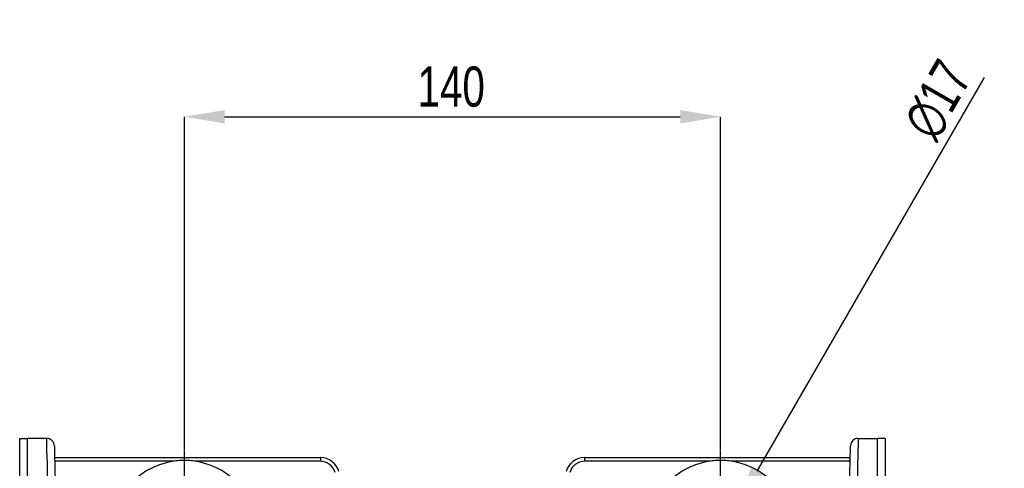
# Model space of a CAD drawing. Header units: millimetres. Extents: x 5 to 589, y 5 to 415.
# Tile 7 of 18: x 388 to 473, y 180 to 219. Entities that reach past the tile are written whole.
import ezdxf

# ---------------------------------------------------------------- set-up
doc = ezdxf.new("R2010")
doc.units = ezdxf.units.MM
doc.header["$PDSIZE"] = -1
for name, color, linetype in [('ASSE', 2, 'Continuous'), ('CONTORNO', 179, 'Continuous'), ('QUOTE', 1, 'Continuous')]:
    doc.layers.add(name, color=color, linetype=linetype)
doc.styles.add('SLDTEXTSTYLE0', font='TXT', dxfattribs={"width": 0.75})
doc.dimstyles.new('SLDDIMSTYLE0', dxfattribs={"dimtxt": 3.5, "dimasz": 3.5, "dimexe": 0, "dimexo": 0.0625, "dimgap": 0.875, "dimtad": 1, "dimdec": 1, "dimlfac": 3, "dimrnd": 1e-09, "dimzin": 12, "dimdsep": 46, "dimtxsty": 'SLDTEXTSTYLE0', "dimsah": 1, "dimcen": 0.09, "dimadec": 0, "dimazin": 3, "dimtfac": 1, "dimtdec": 3, "dimtofl": 0, "dimtmove": 0, "dimatfit": 3, "dimfxl": 1, "dimfrac": 2, "dimtolj": 1, "dimtzin": 12, "dimarcsym": 0})
doc.dimstyles.new('SLDDIMSTYLE1', dxfattribs={"dimtxt": 3.5, "dimasz": 3.5, "dimexe": 0, "dimexo": 0.0625, "dimgap": 0.875, "dimtad": 1, "dimdec": 1, "dimlfac": 3, "dimrnd": 1e-09, "dimzin": 12, "dimdsep": 46, "dimtxsty": 'SLDTEXTSTYLE0', "dimblk1": 'NONE', "dimsah": 1, "dimcen": 0, "dimadec": 0, "dimazin": 3, "dimtfac": 1, "dimtdec": 3, "dimtmove": 0, "dimatfit": 3, "dimldrblk": 'NONE', "dimfxl": 1, "dimfrac": 2, "dimtolj": 1, "dimtzin": 12, "dimarcsym": 0})

# ---------------------------------------------------------------- blocks, each defined once
blk = doc.blocks.new('_D_2')
at = {"layer": 'Defpoints', "color": 0}
for p in [(448.766, 210.654), (402.1, 181.571), (448.766, 181.571)]:
    blk.add_point(p, dxfattribs=at)
at = {"layer": 'QUOTE', "color": 0, "lineweight": -2}
for p, q in [((402.1, 181.633), (402.1, 210.654)), ((405.6, 210.654), (445.266, 210.654)), ((448.766, 181.633), (448.766, 210.654))]:
    blk.add_line(p, q, dxfattribs=at)
at = {"layer": 'QUOTE', "color": 0}
for points in [[(405.6, 211.237), (405.6, 210.071), (402.1, 210.654)], [(445.266, 211.237), (445.266, 210.071), (448.766, 210.654)]]:
    blk.add_solid(points, dxfattribs=at)
at = {"layer": 'QUOTE', "color": 0, "insert": (425.325, 215.029), "char_height": 3.5, "attachment_point": 2, "style": 'SLDTEXTSTYLE0'}
blk.add_mtext('\\A1;140', dxfattribs=at)
blk = doc.blocks.new('_D_3')
at = {"layer": 'Defpoints', "color": 0}
for p in [(450.183, 176.775), (447.35, 171.867)]:
    blk.add_point(p, dxfattribs=at)
at = {"layer": 'QUOTE', "color": 0, "lineweight": -2}
for p, q in [((471.712, 214.064), (451.933, 179.806)), ((447.35, 171.867), (450.183, 176.775))]:
    blk.add_line(p, q, dxfattribs=at)
at = {"layer": 'QUOTE', "color": 0}
blk.add_solid([(451.428, 180.097), (452.438, 179.514), (450.183, 176.775)], dxfattribs=at)
at = {"layer": 'QUOTE', "color": 0, "insert": (464.423, 210.189), "char_height": 3.5, "attachment_point": 1, "rotation": 60, "style": 'SLDTEXTSTYLE0'}
blk.add_mtext('\\A1;∅17', dxfattribs=at)
blk = doc.blocks.new('_NONE')
blk = doc.blocks.new('SW_CENTERMARKSYMBOL_0')
at = {"layer": 'CONTORNO', "color": 0}
for p, q in [((0, 1.667), (0, 7.25)), ((-1.667, 0), (-7.25, 0)), ((0, 0), (-0.833, 0)), ((0, 0), (0, 0.833)), ((0, 0), (0, -0.833)), ((0, 0), (0.833, 0)), ((1.667, 0), (7.25, 0)), ((0, -1.667), (0, -7.25))]:
    blk.add_line(p, q, dxfattribs=at)
blk = doc.blocks.new('SW_CENTERMARKSYMBOL_1')
at = {"layer": 'CONTORNO', "color": 0}
for p, q in [((0, 1.667), (0, 7.25)), ((-1.667, 0), (-7.25, 0)), ((0, 0), (-0.833, 0)), ((0, 0), (0, 0.833)), ((0, 0), (0, -0.833)), ((0, 0), (0.833, 0)), ((1.667, 0), (7.25, 0)), ((0, -1.667), (0, -7.25))]:
    blk.add_line(p, q, dxfattribs=at)

msp = doc.modelspace()

# ---------------------------------------------------------------- linework, layer by layer
at = {"color": 7}
for p, q in [((387.766, 182.654), (388.433, 182.654)), ((387.766, 177.773), (387.766, 182.654)), ((390.117, 182.654), (388.433, 182.654)), ((388.433, 177.773), (388.433, 182.654)), ((460.749, 182.654), (462.433, 182.654)), ((462.433, 177.773), (462.433, 182.654)), ((463.1, 182.654), (462.433, 182.654)), ((463.1, 182.654), (463.1, 177.773)), ((390.81, 180.987), (413.939, 180.987)), ((413.939, 180.987), (413.939, 180.663)), ((436.928, 180.987), (436.928, 180.663)), ((436.928, 180.987), (460.056, 180.987)), ((401.124, 180.663), (390.819, 180.663)), ((413.939, 180.663), (403.075, 180.663)), ((447.791, 180.663), (436.928, 180.663)), ((460.048, 180.663), (449.742, 180.663))]:
    msp.add_line(p, q, dxfattribs=at)
at = {"color": 7, "flags": 128}
for points in [[(390.24, 177.773), (390.215, 178.755), (390.193, 179.64), (390.173, 180.421), (390.156, 181.093), (390.142, 181.649), (390.131, 182.086), (390.123, 182.401), (390.119, 182.591), (390.117, 182.654)], [(460.749, 182.654), (460.748, 182.591), (460.743, 182.401), (460.735, 182.086), (460.724, 181.649), (460.71, 181.093), (460.693, 180.421), (460.673, 179.64), (460.651, 178.755), (460.626, 177.773)], [(390.783, 182.005), (390.785, 181.944), (390.79, 181.762), (390.798, 181.46), (390.809, 181.04), (390.823, 180.506), (390.839, 179.861), (390.859, 179.111), (390.881, 178.262), (390.906, 177.319)], [(459.96, 177.319), (459.985, 178.262), (460.007, 179.111), (460.027, 179.861), (460.043, 180.506), (460.057, 181.04), (460.068, 181.46), (460.076, 181.762), (460.081, 181.944), (460.083, 182.005)]]:
    msp.add_lwpolyline(points, dxfattribs=at)
at = {"color": 7}
for centre, radius, start, end in [((390.117, 181.987), 0.667, 1.5, 90), ((460.749, 181.987), 0.667, 90, 178.5), ((413.939, 179.321), 1.667, 15.93825, 90), ((436.928, 179.321), 1.667, 90, 164.06175), ((402.1, 174.321), 6.417, 98.74574, 81.25426), ((413.939, 179.329), 1.333, 15.93825, 90), ((436.928, 179.329), 1.333, 90, 164.06175), ((448.766, 174.321), 6.417, 98.74574, 81.25426)]:
    msp.add_arc(centre, radius, start, end, dxfattribs=at)
for points in [[(403.075, 180.663), (402.914, 180.688), (402.751, 180.706), (402.425, 180.731), (402.261, 180.737), (401.935, 180.737), (401.773, 180.731), (401.448, 180.706), (401.286, 180.688), (401.124, 180.663)], [(449.742, 180.663), (449.58, 180.688), (449.418, 180.706), (449.092, 180.731), (448.928, 180.737), (448.602, 180.737), (448.439, 180.731), (448.115, 180.706), (447.952, 180.688), (447.791, 180.663)]]:
    msp.add_open_spline(points, degree=3, knots=[0, 0, 0, 0, 0.25, 0.25, 0.5, 0.5, 0.75, 0.75, 1, 1, 1, 1], dxfattribs=at)

# ---------------------------------------------------------------- block references
at = {"layer": 'ASSE'}
for name, p in [('SW_CENTERMARKSYMBOL_0', (402.1, 174.321)), ('SW_CENTERMARKSYMBOL_1', (448.766, 174.321))]:
    msp.add_blockref(name, p, dxfattribs=at)

# ---------------------------------------------------------------- dimensions: what is measured, and where the dimension line sits
at = {"layer": 'QUOTE'}
dim = msp.add_diameter_dim_2p(p1=(447.35, 171.867), p2=(450.183, 176.775), dimstyle='SLDDIMSTYLE1', dxfattribs=at)
dim.commit()
dim.dimension.update_dxf_attribs({"geometry": '_D_3', "text_midpoint": (469.743, 210.654), "dimtype": 163})
dim = msp.add_linear_dim(base=(448.766, 210.654), p1=(402.1, 181.571), p2=(448.766, 181.571), dimstyle='SLDDIMSTYLE0', dxfattribs=at)
dim.commit()
dim.dimension.update_dxf_attribs({"geometry": '_D_2', "text_midpoint": (425.325, 210.654), "dimtype": 160})

doc.saveas('drawing.dxf')
